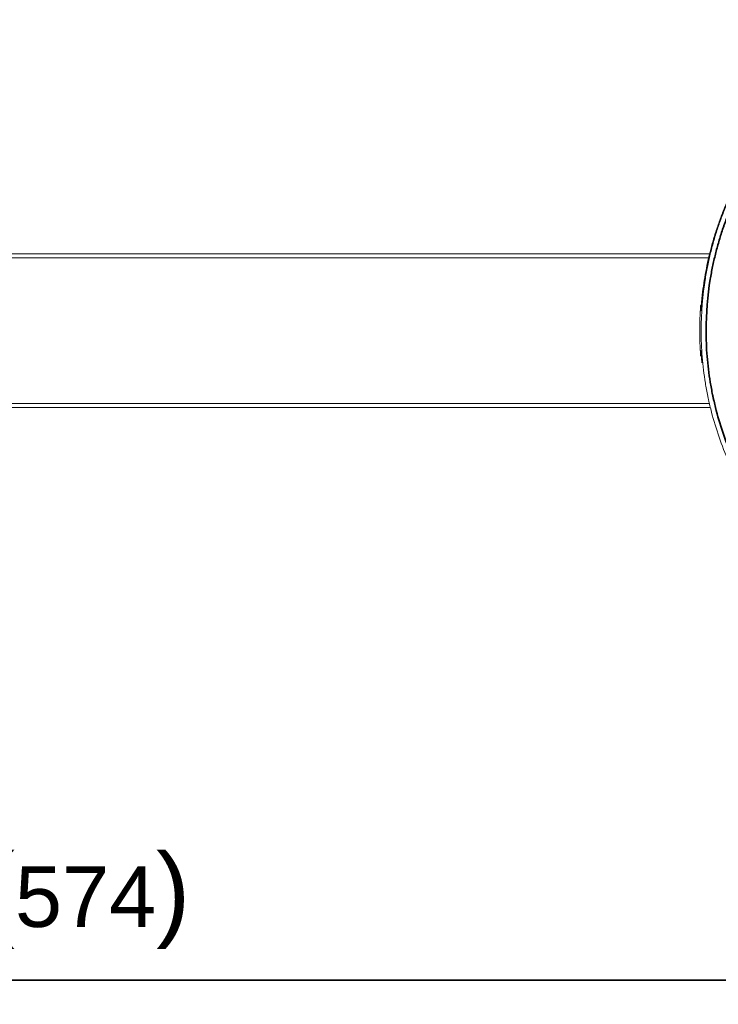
# Model space of a CAD drawing. Header units: millimetres. Extents: x 4 to 1188, y 1 to 840.
# Tile 6 of 123: x 326 to 384, y 86 to 167. Entities that reach past the tile are written whole.
import ezdxf

# ---------------------------------------------------------------- set-up
doc = ezdxf.new("R2010")
doc.units = ezdxf.units.MM
doc.layers.add('1', color=7, linetype='Continuous', true_color=0xffffff)
doc.styles.add('Arial Unicode MS', font='Arial Unicode MS')
doc.dimstyles.get("Standard").update_dxf_attribs({"dimtxt": 0.18, "dimasz": 0.18, "dimexe": 0.18, "dimexo": 0.0625, "dimgap": 0.09, "dimtad": 0, "dimtih": 1, "dimtoh": 1, "dimdec": 4, "dimzin": 0, "dimdsep": 46, "dimtxsty": 'Standard', "dimcen": 0.09, "dimadec": 0, "dimazin": 0, "dimtfac": 1, "dimtdec": 4, "dimtofl": 0, "dimtmove": 0, "dimatfit": 3, "dimfxl": 0, "dimtolj": 1, "dimtzin": 0, "dimarcsym": 0})

# ---------------------------------------------------------------- blocks, each defined once
blk = doc.blocks.new('_U3')
at = {"layer": '1', "color": 18, "lineweight": 35}
for p, q in [((427.405, 140.633), (427.405, 86.054)), ((236.021, 134.633), (236.021, 86.054)), ((236.021, 88.054), (427.405, 88.054))]:
    blk.add_line(p, q, dxfattribs=at)
at = {"layer": '1', "color": 18, "lineweight": 70}
for points in [[(236.021, 88.054), (239.521, 88.83), (239.521, 87.279)], [(427.405, 88.054), (423.905, 87.279), (423.905, 88.83)]]:
    blk.add_solid(points, dxfattribs=at)
at = {"layer": '1', "color": 18, "linetype": 'Continuous', "lineweight": 13, "insert": (323.138, 90.614), "char_height": 5, "attachment_point": 7, "line_spacing_factor": 1.047437, "style": 'Arial Unicode MS'}
blk.add_mtext('\\fArial Unicode MS|b0|i0;\\W1.0000;{\\H1.21x;(}574{\\H1.21x;)}', dxfattribs=at)

msp = doc.modelspace()

# ---------------------------------------------------------------- linework, layer by layer
at = {"layer": '1', "color": 154, "linetype": 'Continuous', "lineweight": 13}
for p, q in [((262.3932, 147.9659), (383.2932, 147.9659)), ((383.2213, 147.6326), (262.3932, 147.6326)), ((262.3932, 135.6326), (383.2213, 135.6326)), ((383.3129, 135.2993), (262.3932, 135.2993))]:
    msp.add_line(p, q, dxfattribs=at)
at = {"layer": '1', "color": 154, "linetype": 'Continuous', "lineweight": 35}
for p, q in [((382.6526, 144.2993), (382.6576, 144.2993)), ((382.6526, 138.9659), (382.6576, 138.9659))]:
    msp.add_line(p, q, dxfattribs=at)
at = {"layer": '1', "color": 154, "linetype": 'Continuous', "lineweight": 13}
for points, knots in [([(401.9091, 115.9756), (401.7364, 116.0252), (401.5642, 116.0764), (401.2209, 116.1825), (401.0498, 116.2372), (400.7088, 116.3502), (400.5387, 116.4084), (400.1998, 116.5283), (399.8626, 116.6514), (399.529, 116.7809), (399.1971, 116.9136), (399.032, 116.9816), (398.5394, 117.1903), (397.5644, 117.6266), (396.3057, 118.2839), (395.3922, 118.8328), (394.7899, 119.2111), (394.4922, 119.4064), (393.609, 120.0109), (393.0338, 120.4388), (392.4379, 120.9214), (392.4029, 120.9498), (392.333, 121.007), (392.2286, 121.0929), (391.9866, 121.295), (391.5098, 121.7058), (391.1135, 122.0689), (390.5958, 122.5626), (390.3423, 122.8143), (389.846, 123.3272), (389.1175, 124.1108), (388.437, 124.9375), (387.7887, 125.7932), (387.5781, 126.0832), (387.2701, 126.5255), (387.1688, 126.6742), (386.969, 126.9739), (386.7719, 127.2762), (386.5803, 127.5833), (386.4623, 127.7768), (386.4388, 127.8156), (386.392, 127.8933), (386.3221, 128.0099), (386.1613, 128.2829), (386.0273, 128.5185), (385.8521, 128.834), (385.7663, 128.9924), (385.3455, 129.7881), (385.0361, 130.4358), (384.4704, 131.7527), (384.2141, 132.422), (383.7552, 133.7823), (383.5527, 134.4734), (383.334, 135.3513), (383.271, 135.6157), (383.202, 135.9261), (383.1734, 136.0595), (383.1545, 136.1485), (383.1452, 136.193), (383.0625, 136.5941), (382.9963, 136.9513), (382.8198, 138.0254), (382.7316, 138.7446), (382.6435, 139.8281), (382.6215, 140.19), (382.5923, 140.9155), (382.5851, 141.2791), (382.5858, 143.1006), (382.7045, 144.5373), (382.9954, 146.3085), (383.0607, 146.6615), (383.2055, 147.3651), (383.3645, 148.0661), (383.5524, 148.7622), (383.7042, 149.2824), (383.7566, 149.4554), (383.865, 149.8009), (383.9211, 149.9734), (383.9935, 150.1885), (384.0081, 150.2315), (384.0375, 150.3175), (384.0524, 150.3605), (384.0972, 150.4893), (384.188, 150.7462), (384.3455, 151.1709), (384.4779, 151.5071), (384.6136, 151.8414), (384.6831, 152.0077), (385.0383, 152.8345), (385.6574, 154.1289), (386.3775, 155.3666), (387.1479, 156.576), (387.5581, 157.1666), (388.0485, 157.8149), (388.1308, 157.9226), (388.214, 158.0297), (388.2697, 158.1011), (388.2977, 158.1367), (388.4378, 158.3144), (388.5512, 158.4551), (388.895, 158.873), (389.1291, 159.146), (389.607, 159.6811), (389.8508, 159.9431), (390.3479, 160.4565), (390.6012, 160.7078), (391.8913, 161.9377), (392.9992, 162.8358), (394.3315, 163.749), (394.4807, 163.8491), (394.6687, 163.9725), (394.7064, 163.9971), (394.7819, 164.0462), (394.8197, 164.0706), (394.9334, 164.1437), (395.0094, 164.1919), (395.3901, 164.4312), (395.6976, 164.6159), (396.3185, 164.9722), (396.6318, 165.1438), (397.2644, 165.4736), (397.9027, 165.7903), (398.5526, 166.0807), (399.2083, 166.3581), (399.539, 166.4902), (400.2062, 166.7413), (400.5427, 166.8602), (401.2216, 167.0849), (401.5639, 167.1906), (401.9092, 167.2896)], [0, 0, 0, 0, 0.0078125, 0.0078125, 0.015625, 0.015625, 0.0234375, 0.0234375, 0.03125, 0.0390625, 0.0390625, 0.046875, 0.046875, 0.0625, 0.09375, 0.109375, 0.109375, 0.125, 0.125, 0.15625, 0.15625, 0.1582031, 0.1582031, 0.1601562, 0.1640625, 0.171875, 0.1875, 0.1875, 0.203125, 0.203125, 0.21875, 0.25, 0.25, 0.265625, 0.265625, 0.2734375, 0.2734375, 0.28125, 0.2890625, 0.2890625, 0.2910156, 0.2910156, 0.2929687, 0.296875, 0.3046875, 0.3046875, 0.3125, 0.3125, 0.34375, 0.34375, 0.375, 0.375, 0.40625, 0.40625, 0.4140625, 0.4179687, 0.4199219, 0.4199219, 0.421875, 0.421875, 0.4375, 0.4375, 0.46875, 0.46875, 0.484375, 0.484375, 0.5, 0.5, 0.5625, 0.5625, 0.578125, 0.578125, 0.59375, 0.609375, 0.609375, 0.6171875, 0.6171875, 0.625, 0.625, 0.6269531, 0.6269531, 0.6289062, 0.6289062, 0.6328125, 0.640625, 0.6484375, 0.6484375, 0.65625, 0.65625, 0.6875, 0.71875, 0.71875, 0.75, 0.75, 0.7539062, 0.7558594, 0.7558594, 0.7578125, 0.7578125, 0.765625, 0.765625, 0.78125, 0.78125, 0.796875, 0.796875, 0.8125, 0.8125, 0.875, 0.875, 0.8828125, 0.8828125, 0.8847656, 0.8847656, 0.8867187, 0.8867187, 0.890625, 0.890625, 0.90625, 0.90625, 0.921875, 0.921875, 0.9375, 0.953125, 0.953125, 0.96875, 0.96875, 0.984375, 0.984375, 1, 1, 1, 1]), ([(382.6576, 144.2993), (382.7242, 144.9643), (382.8156, 145.624), (383.0466, 146.9332), (383.1862, 147.5827), (383.4321, 148.5493), (383.5202, 148.8702), (383.6613, 149.3496), (383.7099, 149.509), (383.8102, 149.8273), (383.8618, 149.9862), (384.0214, 150.4617), (384.134, 150.7774), (384.2676, 151.131), (384.2826, 151.1703), (384.3126, 151.2488), (384.3278, 151.2881), (384.3735, 151.4057), (384.4043, 151.4839), (384.4978, 151.7179), (384.5616, 151.8732), (385.1481, 153.2643), (385.7586, 154.4545), (386.5024, 155.6694), (386.5685, 155.7763), (386.6354, 155.8828), (386.6803, 155.9537), (386.7027, 155.9892), (386.8156, 156.1659), (386.907, 156.3063), (387.1848, 156.724), (387.3746, 156.9982), (387.6882, 157.4336), (387.809, 157.5975), (387.9316, 157.7598)], [0, 0, 0, 0, 0.1368644, 0.1368644, 0.2737289, 0.2737289, 0.3421611, 0.3421611, 0.3763772, 0.3763772, 0.4105933, 0.4105933, 0.4790255, 0.4790255, 0.4875796, 0.4875796, 0.4961336, 0.4961336, 0.5132416, 0.5132416, 0.5474577, 0.5474577, 0.8211866, 0.8211866, 0.8382947, 0.8468487, 0.8468487, 0.8554027, 0.8554027, 0.8896188, 0.8896188, 0.9580511, 0.9580511, 1, 1, 1, 1]), ([(382.5457, 143.2493), (382.546, 143.2493), (382.5463, 143.2495), (382.5471, 143.2504), (382.5475, 143.2512), (382.5487, 143.2543), (382.5497, 143.2574), (382.5526, 143.2701), (382.5548, 143.2827), (382.5578, 143.3038), (382.5584, 143.3083), (382.5597, 143.3178), (382.5604, 143.3229), (382.5624, 143.3387), (382.5638, 143.3502), (382.5681, 143.3874), (382.5712, 143.4159), (382.5763, 143.4642), (382.578, 143.4812), (382.5807, 143.5081), (382.5816, 143.5173), (382.5835, 143.536), (382.5844, 143.5455), (382.5892, 143.594), (382.5932, 143.6355), (382.5996, 143.7019), (382.6018, 143.7247), (382.6051, 143.76), (382.6063, 143.7719), (382.6086, 143.7961), (382.6097, 143.8083), (382.6156, 143.8696), (382.6204, 143.9203), (382.628, 143.9984), (382.6305, 144.0248), (382.6344, 144.065), (382.6358, 144.0785), (382.6384, 144.1057), (382.6397, 144.1194), (382.6465, 144.1881), (382.652, 144.2434), (382.6576, 144.2993)], [0, 0, 0, 0, 0.0216491, 0.0216491, 0.0467351, 0.0467351, 0.0969069, 0.0969069, 0.1972506, 0.1972506, 0.2223365, 0.2223365, 0.2474224, 0.2474224, 0.2975943, 0.2975943, 0.3979379, 0.3979379, 0.4481098, 0.4481098, 0.4731957, 0.4731957, 0.4982816, 0.4982816, 0.5986253, 0.5986253, 0.6487971, 0.6487971, 0.673883, 0.673883, 0.698969, 0.698969, 0.7993126, 0.7993126, 0.8494845, 0.8494845, 0.8745704, 0.8745704, 0.8996563, 0.8996563, 1, 1, 1, 1]), ([(382.6526, 144.2993), (382.6493, 144.2663), (382.6429, 144.2006), (382.6369, 144.1353), (382.6333, 144.0947), (382.6326, 144.0866), (382.6312, 144.0704), (382.6305, 144.0623), (382.6284, 144.0381), (382.627, 144.0221), (382.623, 143.9746), (382.618, 143.9127), (382.6135, 143.8532), (382.6103, 143.8095), (382.6088, 143.7879), (382.6073, 143.7667), (382.6063, 143.7527), (382.6059, 143.7457), (382.6035, 143.711), (382.6001, 143.6577), (382.5958, 143.5843), (382.5934, 143.5397), (382.5921, 143.5132), (382.5918, 143.5079), (382.5913, 143.4976), (382.5911, 143.4925), (382.5904, 143.4775), (382.59, 143.4678), (382.5888, 143.4399), (382.5874, 143.4056), (382.5866, 143.377), (382.5861, 143.3576), (382.586, 143.3515), (382.5858, 143.3401), (382.5858, 143.3347), (382.5857, 143.3198), (382.5857, 143.3032), (382.5865, 143.2879), (382.5874, 143.2841), (382.588, 143.2839), (382.5881, 143.2838), (382.5881, 143.2838)], [0, 0, 0, 0, 0.062191, 0.124382, 0.124382, 0.1399297, 0.1399297, 0.1554775, 0.1554775, 0.186573, 0.186573, 0.248764, 0.3109549, 0.3109549, 0.3420504, 0.3575982, 0.3575982, 0.3731459, 0.3731459, 0.4353369, 0.4975279, 0.5597189, 0.5597189, 0.5752666, 0.5752666, 0.5908144, 0.5908144, 0.6219099, 0.6219099, 0.6841009, 0.7462919, 0.7462919, 0.7773874, 0.7773874, 0.8084829, 0.8084829, 0.8706738, 0.9328648, 0.9950558, 0.9950558, 1, 1, 1, 1]), ([(382.5475, 143.6574), (382.5221, 143.3221), (382.5031, 142.9858), (382.4776, 142.3108), (382.4712, 141.9722), (382.4712, 140.9532), (382.4968, 140.2783), (382.5475, 139.6078)], [0, 0, 0, 0, 0.25, 0.25, 0.5, 0.5, 1, 1, 1, 1]), ([(382.5536, 143.6954), (382.5509, 143.6493), (382.5487, 143.6064), (382.545, 143.5268), (382.5435, 143.4902), (382.5422, 143.4483), (382.5419, 143.4401), (382.5415, 143.4243), (382.5413, 143.4167), (382.5407, 143.3945), (382.5405, 143.3807), (382.5399, 143.3423), (382.5399, 143.3207), (382.5403, 143.3001), (382.5403, 143.2973), (382.5404, 143.2945)], [0, 0, 0, 0, 0.2399952, 0.2399952, 0.4799904, 0.4799904, 0.5399892, 0.5399892, 0.599988, 0.599988, 0.7199856, 0.7199856, 0.9599808, 0.9599808, 1, 1, 1, 1]), ([(382.5536, 143.6954), (382.5537, 143.6968), (382.5538, 143.6983), (382.554, 143.701), (382.554, 143.7024), (382.5542, 143.7062), (382.5543, 143.7086), (382.5545, 143.7118), (382.5545, 143.7128), (382.5546, 143.7147), (382.5546, 143.7156), (382.5547, 143.7181), (382.5547, 143.7194), (382.5547, 143.7217), (382.5547, 143.7226), (382.5546, 143.7237), (382.5545, 143.724), (382.5543, 143.7241), (382.5542, 143.7239), (382.5539, 143.7228), (382.5538, 143.7221), (382.5535, 143.72), (382.5533, 143.7186), (382.5529, 143.7155), (382.5526, 143.7137), (382.5522, 143.7097), (382.5519, 143.7074), (382.5514, 143.7025), (382.5511, 143.6999), (382.5507, 143.6956), (382.5506, 143.6942), (382.5503, 143.6912), (382.5502, 143.6896), (382.5497, 143.6849), (382.5495, 143.6817), (382.5489, 143.675), (382.5486, 143.6715), (382.548, 143.6645), (382.5478, 143.661), (382.5475, 143.6574)], [0, 0, 0, 0, 0.03125, 0.03125, 0.0625, 0.0625, 0.125, 0.125, 0.15625, 0.15625, 0.1875, 0.1875, 0.25, 0.25, 0.3125, 0.3125, 0.375, 0.375, 0.4375, 0.4375, 0.5, 0.5, 0.5625, 0.5625, 0.625, 0.625, 0.6875, 0.6875, 0.75, 0.75, 0.78125, 0.78125, 0.8125, 0.8125, 0.875, 0.875, 0.9375, 0.9375, 1, 1, 1, 1]), ([(382.6576, 138.9659), (382.6548, 138.9935), (382.6521, 139.0211), (382.6486, 139.0557), (382.6479, 139.0627), (382.6466, 139.0765), (382.6459, 139.0834), (382.6438, 139.1042), (382.6425, 139.1179), (382.6358, 139.1862), (382.6306, 139.2395), (382.6231, 139.3178), (382.6206, 139.3436), (382.6169, 139.3818), (382.6157, 139.3944), (382.6133, 139.4196), (382.6121, 139.4321), (382.6063, 139.4936), (382.6018, 139.5403), (382.5933, 139.6287), (382.5893, 139.6705), (382.5816, 139.7488), (382.578, 139.7846), (382.5738, 139.825), (382.5729, 139.8329), (382.5713, 139.8483), (382.5705, 139.8557), (382.5681, 139.8773), (382.5666, 139.8907), (382.5623, 139.9279), (382.5596, 139.9487), (382.556, 139.974), (382.5548, 139.9814), (382.5535, 139.9894), (382.5532, 139.9909), (382.5526, 139.9938), (382.5518, 139.998), (382.5511, 140.0016), (382.5487, 140.0121), (382.547, 140.0162), (382.5448, 140.0158), (382.5442, 140.0146), (382.5433, 140.0111), (382.543, 140.0097), (382.5425, 140.0062), (382.5422, 140.0043), (382.5411, 139.993), (382.5405, 139.9797), (382.5401, 139.9535), (382.54, 139.9437), (382.54, 139.9275), (382.54, 139.9218), (382.5401, 139.9098), (382.5402, 139.9036), (382.5407, 139.8713), (382.5414, 139.8417), (382.543, 139.7921), (382.5436, 139.7747), (382.5447, 139.7472), (382.5451, 139.7378), (382.5459, 139.7185), (382.5464, 139.7086), (382.5487, 139.6582), (382.551, 139.6153), (382.5536, 139.5698)], [0, 0, 0, 0, 0.03125, 0.03125, 0.0390625, 0.0390625, 0.046875, 0.046875, 0.0625, 0.0625, 0.125, 0.125, 0.15625, 0.15625, 0.171875, 0.171875, 0.1875, 0.1875, 0.25, 0.25, 0.3125, 0.3125, 0.375, 0.375, 0.390625, 0.390625, 0.40625, 0.40625, 0.4375, 0.4375, 0.5, 0.5, 0.53125, 0.53125, 0.5390625, 0.5390625, 0.546875, 0.5625, 0.5625, 0.625, 0.625, 0.65625, 0.65625, 0.671875, 0.671875, 0.6875, 0.6875, 0.75, 0.75, 0.78125, 0.78125, 0.796875, 0.796875, 0.8125, 0.8125, 0.875, 0.875, 0.90625, 0.90625, 0.921875, 0.921875, 0.9375, 0.9375, 1, 1, 1, 1]), ([(382.5475, 139.6078), (382.5478, 139.6042), (382.548, 139.6007), (382.5485, 139.5954), (382.5486, 139.5937), (382.5489, 139.5902), (382.549, 139.5885), (382.5495, 139.5835), (382.5497, 139.5802), (382.5503, 139.574), (382.5506, 139.571), (382.5511, 139.5653), (382.5514, 139.5627), (382.5519, 139.5578), (382.5522, 139.5555), (382.5526, 139.5514), (382.5529, 139.5497), (382.5533, 139.5466), (382.5535, 139.5452), (382.5538, 139.5431), (382.554, 139.5424), (382.5542, 139.5413), (382.5543, 139.5411), (382.5545, 139.5412), (382.5546, 139.5415), (382.5547, 139.5424), (382.5547, 139.5427), (382.5547, 139.5436), (382.5547, 139.5441), (382.5547, 139.5458), (382.5547, 139.5472), (382.5546, 139.5505), (382.5545, 139.5524), (382.5543, 139.5566), (382.5542, 139.559), (382.554, 139.5641), (382.5538, 139.5669), (382.5536, 139.5698)], [0, 0, 0, 0, 0.0625, 0.0625, 0.09375, 0.09375, 0.125, 0.125, 0.1875, 0.1875, 0.25, 0.25, 0.3125, 0.3125, 0.375, 0.375, 0.4375, 0.4375, 0.5, 0.5, 0.5625, 0.5625, 0.625, 0.625, 0.6875, 0.6875, 0.71875, 0.71875, 0.75, 0.75, 0.8125, 0.8125, 0.875, 0.875, 0.9375, 0.9375, 1, 1, 1, 1])]:
    msp.add_open_spline(points, degree=3, knots=knots, dxfattribs=at)
at = {"layer": '1', "color": 154, "linetype": 'Continuous', "lineweight": 35}
msp.add_open_spline([(401.9623, 166.8098), (401.6235, 166.7126), (401.2877, 166.6089), (400.6216, 166.3886), (400.2915, 166.2719), (399.6368, 166.0257), (399.3124, 165.8961), (398.6691, 165.6241), (398.0315, 165.3392), (397.4051, 165.0286), (396.7845, 164.705), (396.4771, 164.5368), (395.8679, 164.1872), (395.5662, 164.006), (395.1926, 163.7713), (395.118, 163.7239), (395.0065, 163.6523), (394.9693, 163.6283), (394.8953, 163.5802), (394.7104, 163.4595), (394.5274, 163.3368), (393.2201, 162.4409), (392.1328, 161.5599), (390.8667, 160.3533), (390.6182, 160.1067), (390.1303, 159.603), (389.891, 159.3458), (389.422, 158.8208), (389.1922, 158.5529), (388.8547, 158.1429), (388.7435, 158.0048), (388.6059, 157.8305), (388.5785, 157.7956), (388.5238, 157.7256), (388.4421, 157.6204), (388.3613, 157.5147), (387.88, 156.8786), (387.4773, 156.299), (386.7212, 155.1122), (386.0143, 153.8976), (385.4066, 152.6273), (385.0578, 151.8159), (384.9896, 151.6527), (384.8564, 151.3246), (384.7264, 150.9947), (384.6027, 150.6612), (384.5124, 150.4097), (384.4826, 150.3257), (384.4387, 150.1993), (384.4241, 150.1571), (384.3952, 150.0727), (384.3236, 149.8616), (384.2548, 149.6501), (384.1482, 149.311), (384.0968, 149.1411), (383.9478, 148.6305), (383.7634, 147.9474), (383.6072, 147.2593), (383.4651, 146.5687), (383.4009, 146.2222), (383.1153, 144.4838), (382.9988, 143.0736), (382.9981, 141.2856), (383.0052, 140.9288), (383.0339, 140.2167), (383.0555, 139.8614), (383.142, 138.7979), (383.2286, 138.0919), (383.4018, 137.0377), (383.4668, 136.6871), (383.548, 136.2935), (383.5663, 136.206), (383.6037, 136.0314), (383.6715, 135.7268), (383.7334, 135.4673), (383.9481, 134.6056), (384.1469, 133.9273), (384.5974, 132.5922), (384.849, 131.9354), (385.4044, 130.6429), (385.7081, 130.0073), (386.1211, 129.2264), (386.2054, 129.0709), (386.3774, 128.7613), (386.4651, 128.6071), (386.5992, 128.377), (386.6668, 128.2622), (386.7354, 128.1477), (386.7814, 128.0715), (386.8044, 128.0335), (386.9203, 127.8436), (387.1083, 127.5421), (387.3985, 127.0973), (387.5974, 126.8056), (387.8996, 126.3715), (388.52, 125.5177), (389.4105, 124.4362), (390.1256, 123.6673), (390.6127, 123.1641), (390.8614, 122.9171), (391.3695, 122.4327), (391.6288, 122.1952), (392.0258, 121.8462), (392.2263, 121.6735), (392.4638, 121.4752), (392.5663, 121.3909), (392.6348, 121.3348), (392.6692, 121.3069), (393.254, 120.8335), (393.8184, 120.4137), (394.685, 119.8207), (394.9772, 119.6291), (395.5682, 119.258), (396.4646, 118.7195), (397.3908, 118.236), (398.3373, 117.7895), (398.6561, 117.6468), (399.1395, 117.4421), (399.3014, 117.3754), (399.6271, 117.2453), (399.9544, 117.1182), (400.2852, 116.9975), (400.6178, 116.8799), (400.7846, 116.8228), (401.1192, 116.712), (401.2871, 116.6583), (401.6238, 116.5543), (401.7927, 116.5041), (401.9622, 116.4555)], degree=3, knots=[0, 0, 0, 0, 0.015625, 0.015625, 0.03125, 0.03125, 0.046875, 0.046875, 0.0625, 0.078125, 0.078125, 0.09375, 0.09375, 0.109375, 0.109375, 0.1132812, 0.1132812, 0.1152344, 0.1152344, 0.1171875, 0.125, 0.125, 0.1875, 0.1875, 0.203125, 0.203125, 0.21875, 0.21875, 0.234375, 0.234375, 0.2421875, 0.2421875, 0.2441406, 0.2441406, 0.2460937, 0.25, 0.25, 0.28125, 0.28125, 0.3125, 0.34375, 0.34375, 0.3515625, 0.3515625, 0.359375, 0.3671875, 0.3671875, 0.3710937, 0.3710937, 0.3730469, 0.3730469, 0.375, 0.3828125, 0.3828125, 0.390625, 0.390625, 0.40625, 0.421875, 0.421875, 0.4375, 0.4375, 0.5, 0.5, 0.515625, 0.515625, 0.53125, 0.53125, 0.5625, 0.5625, 0.578125, 0.578125, 0.5800781, 0.5820312, 0.5859375, 0.59375, 0.59375, 0.625, 0.625, 0.65625, 0.65625, 0.6875, 0.6875, 0.6953125, 0.6953125, 0.703125, 0.703125, 0.7070312, 0.7089844, 0.7089844, 0.7109375, 0.7109375, 0.71875, 0.7265625, 0.734375, 0.734375, 0.75, 0.78125, 0.796875, 0.796875, 0.8125, 0.8125, 0.828125, 0.828125, 0.8359375, 0.8398437, 0.8417969, 0.8417969, 0.84375, 0.84375, 0.875, 0.875, 0.890625, 0.890625, 0.90625, 0.9375, 0.9375, 0.953125, 0.953125, 0.9609375, 0.9609375, 0.96875, 0.9765625, 0.9765625, 0.984375, 0.984375, 0.9921875, 0.9921875, 1, 1, 1, 1], dxfattribs=at)

# ---------------------------------------------------------------- dimensions: what is measured, and where the dimension line sits
at = {"layer": '1', "color": 18, "linetype": 'Continuous', "lineweight": 13}
dim = msp.add_linear_dim(base=(427.4046, 88.0544), p1=(236.0214, 141.6326), p2=(427.4046, 141.6326), dimstyle='Standard', override={"dimtxt": 5, "dimasz": 3.5, "dimexe": 2, "dimexo": 1, "dimgap": 2.5, "dimtad": 1, "dimtih": 1, "dimtoh": 0, "dimdec": 0, "dimlfac": 3, "dimzin": 8, "dimdsep": 44, "dimlunit": 2, "dimpost": '(<>)', "dimtxsty": 'Arial Unicode MS', "dimsah": 1, "dimse1": 0, "dimse2": 0, "dimsd1": 0, "dimsd2": 0, "dimclrd": 18, "dimclre": 18, "dimclrt": 18, "dimtm": -0.1, "dimtfac": 0.4, "dimtdec": 2, "dimtofl": 1, "dimtmove": 0, "dimtzin": 8, "dimlwd": 35, "dimlwe": 35}, dxfattribs=at)
dim.commit()
dim.dimension.update_dxf_attribs({"geometry": '_U3', "text_midpoint": (331.713, 88.0544), "dimtype": 160})

doc.saveas('drawing.dxf')
